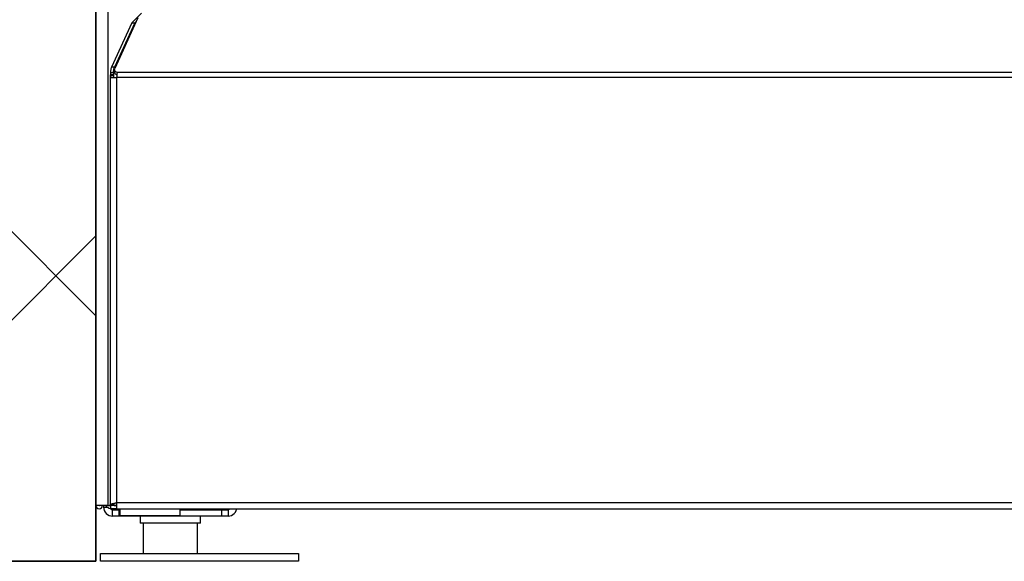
# Model space of a CAD drawing. Header units: millimetres. Extents: x 0 to 39025, y -31299 to 8400.
# Tile 252 of 256: x 6580 to 6890, y 6012 to 6183. Entities that reach past the tile are written whole.
import ezdxf

# ---------------------------------------------------------------- set-up
doc = ezdxf.new("R2010")
doc.units = ezdxf.units.MM
doc.layers.add('ODMIKI funkcionalni', color=253, linetype='Continuous')
doc.layers.add('ODMIKI varnostni', color=252, linetype='Continuous')

# ---------------------------------------------------------------- blocks, each defined once
blk = doc.blocks.new('*U53')
at = {"lineweight": 25}
for p, q in [((14.9, 11.96), (14.9, 2.49)), ((31.9, 11.96), (31.9, 2.49))]:
    blk.add_line(p, q, dxfattribs=at)
blk.add_lwpolyline([(1.4, 2.5), (63.75, 2.5), (63.75, 0), (1.4, 0)], close=True, dxfattribs=at)
for points in [[(3.9, 17.59), (3.9, 17.59), (3.9, 1243.26), (3.9, 1243.26)], [(0, 17.59), (0, 17.59), (0, 1242.58), (0, 1242.58)], [(13.24, 171.15), (13.24, 171.15), (5.95, 155.14), (5.95, 155.14)], [(14.39, 172.59), (14.39, 172.59), (11.34, 169.53), (11.34, 169.53)], [(11.34, 169.53), (11.34, 169.53), (4.9, 155.57), (4.9, 155.57)], [(12.29, 169.53), (12.29, 169.53), (5.84, 155.57), (5.84, 155.57)], [(11.34, 169.53), (11.34, 169.53), (12.29, 169.53), (12.29, 169.53)], [(12.69, 169.92), (12.69, 169.92), (12.29, 169.53), (12.29, 169.53)], [(5.84, 155.57), (5.84, 155.57), (4.9, 155.57), (4.9, 155.57)], [(4.52, 152.98), (4.52, 152.98), (4.52, 17.64), (4.52, 17.64)], [(4.62, 153.9), (4.62, 153.9), (5.57, 153.9), (5.57, 153.9)], [(4.62, 153.9), (4.62, 153.9), (4.62, 153.2), (4.62, 153.2)], [(5.57, 153.2), (5.57, 153.2), (4.62, 153.2), (4.62, 153.2)], [(5.57, 153.9), (5.57, 153.9), (5.57, 153.2), (5.57, 153.2)], [(5.57, 153.2), (5.57, 153.2), (5.57, 152.55), (5.57, 152.55)], [(5.88, 154.84), (5.88, 154.84), (5.88, 154.02), (5.88, 154.02)], [(6.52, 152.28), (6.52, 152.28), (6.52, 18.55), (6.52, 18.55)], [(1143.47, 152.28), (1143.47, 152.28), (6.52, 152.28), (6.52, 152.28)], [(1143.34, 153.92), (1143.34, 153.92), (6.66, 153.92), (6.66, 153.92)], [(2.4, 17.59), (2.4, 17.59), (2.4, 17.04), (2.4, 17.04)], [(2.4, 17.04), (2.4, 17.04), (3.6, 17.04), (3.6, 17.04)], [(3.9, 17.59), (3.9, 17.59), (4.45, 17.59), (4.45, 17.59)], [(5.57, 17.64), (5.57, 17.64), (4.62, 17.64), (4.62, 17.64)], [(4.62, 17.54), (4.62, 17.54), (4.62, 16.54), (4.62, 16.54)], [(6.52, 17.54), (6.52, 17.54), (4.62, 17.54), (4.62, 17.54)], [(6.52, 16.54), (6.52, 16.54), (4.62, 16.54), (4.62, 16.54)], [(5.2, 17.54), (5.2, 17.54), (5.2, 17.59), (5.2, 17.59)], [(5.2, 14.23), (5.2, 14.23), (5.2, 16.24), (5.2, 16.24)], [(5.2, 16.24), (5.2, 16.24), (7.2, 16.24), (7.2, 16.24)], [(5.57, 17.93), (5.57, 17.93), (5.57, 17.64), (5.57, 17.64)], [(5.57, 17.64), (5.57, 17.64), (6.52, 17.64), (6.52, 17.64)], [(5.74, 17.59), (5.74, 17.59), (6.52, 17.59), (6.52, 17.59)], [(6.52, 18.55), (6.52, 18.55), (1143.47, 18.55), (1143.47, 18.55)], [(6.52, 16.54), (6.52, 16.54), (1143.47, 16.54), (1143.47, 16.54)], [(7.2, 16.24), (7.2, 16.24), (7.2, 14.23), (7.2, 14.23)], [(7.2, 16.24), (7.2, 16.24), (7.5, 16.24), (7.5, 16.24)], [(7.5, 16.54), (7.5, 16.54), (7.5, 14.27), (7.5, 14.27)], [(26.5, 14.27), (26.5, 14.27), (26.5, 16.54), (26.5, 16.54)], [(26.5, 16.24), (26.5, 16.24), (39.6, 16.24), (39.6, 16.24)], [(29.48, 16.24), (29.48, 16.24), (29.48, 16.54), (29.48, 16.54)], [(29.89, 16.54), (29.89, 16.54), (29.89, 16.24), (29.89, 16.24)], [(39.6, 14.23), (39.6, 14.23), (39.6, 16.24), (39.6, 16.24)], [(39.6, 16.24), (39.6, 16.24), (41.6, 16.24), (41.6, 16.24)], [(41.6, 16.24), (41.6, 16.24), (41.6, 14.23), (41.6, 14.23)], [(7.2, 14.23), (7.2, 14.23), (5.2, 14.23), (5.2, 14.23)], [(39.6, 14.23), (39.6, 14.23), (7.2, 14.23), (7.2, 14.23)], [(13.9, 14.23), (13.9, 14.23), (13.9, 11.96), (13.9, 11.96)], [(32.9, 11.96), (32.9, 11.96), (32.9, 14.23), (32.9, 14.23)], [(41.6, 14.23), (41.6, 14.23), (39.6, 14.23), (39.6, 14.23)]]:
    blk.add_open_spline(points, degree=3, dxfattribs=at)
for points, knots in [([(4.9, 155.57), (4.9, 155.57), (4.83, 155.42), (4.83, 155.42), (4.83, 155.42), (4.78, 155.24), (4.78, 155.24), (4.78, 155.24), (4.73, 155.05), (4.73, 155.05), (4.73, 155.05), (4.69, 154.85), (4.69, 154.85), (4.69, 154.85), (4.66, 154.62), (4.66, 154.62), (4.66, 154.62), (4.64, 154.38), (4.64, 154.38), (4.64, 154.38), (4.62, 154.14), (4.62, 154.14), (4.62, 154.14), (4.62, 153.9), (4.62, 153.9)], [0, 0, 0, 0, 1, 1, 1, 2, 2, 2, 3, 3, 3, 4, 4, 4, 5, 5, 5, 6, 6, 6, 7, 7, 7, 8, 8, 8, 8]), ([(5.57, 153.9), (5.57, 153.9), (5.57, 154.14), (5.57, 154.14), (5.57, 154.14), (5.59, 154.38), (5.59, 154.38), (5.59, 154.38), (5.61, 154.62), (5.61, 154.62), (5.61, 154.62), (5.64, 154.85), (5.64, 154.85), (5.64, 154.85), (5.68, 155.05), (5.68, 155.05), (5.68, 155.05), (5.73, 155.24), (5.73, 155.24), (5.73, 155.24), (5.79, 155.42), (5.79, 155.42), (5.79, 155.42), (5.84, 155.57), (5.84, 155.57)], [0, 0, 0, 0, 1, 1, 1, 2, 2, 2, 3, 3, 3, 4, 4, 4, 5, 5, 5, 6, 6, 6, 7, 7, 7, 8, 8, 8, 8]), ([(6.66, 153.92), (6.66, 153.92), (6.44, 154.03), (6.44, 154.03), (6.44, 154.03), (6.25, 154.16), (6.25, 154.16), (6.25, 154.16), (6.1, 154.31), (6.1, 154.31), (6.1, 154.31), (5.98, 154.46), (5.98, 154.46), (5.98, 154.46), (5.91, 154.63), (5.91, 154.63), (5.91, 154.63), (5.88, 154.8), (5.88, 154.8), (5.88, 154.8), (5.89, 154.97), (5.89, 154.97), (5.89, 154.97), (5.95, 155.14), (5.95, 155.14)], [0, 0, 0, 0, 1, 1, 1, 2, 2, 2, 3, 3, 3, 4, 4, 4, 5, 5, 5, 6, 6, 6, 7, 7, 7, 8, 8, 8, 8]), ([(4.62, 153.2), (4.62, 153.2), (4.56, 153.13), (4.56, 153.13), (4.56, 153.13), (4.53, 153.06), (4.53, 153.06), (4.53, 153.06), (4.52, 152.98), (4.52, 152.98)], [0, 0, 0, 0, 1, 1, 1, 2, 2, 2, 3, 3, 3, 3]), ([(4.52, 152.98), (4.52, 152.98), (4.55, 152.74), (4.55, 152.74), (4.55, 152.74), (4.64, 152.5), (4.64, 152.5), (4.64, 152.5), (4.79, 152.28), (4.79, 152.28)], [0, 0, 0, 0, 1, 1, 1, 2, 2, 2, 3, 3, 3, 3]), ([(4.52, 152.98), (4.52, 152.98), (4.9, 152.98), (4.9, 152.98), (4.9, 152.98), (5.21, 152.98), (5.21, 152.98), (5.21, 152.98), (5.52, 152.98), (5.52, 152.98)], [0, 0, 0, 0, 1, 1, 1, 2, 2, 2, 3, 3, 3, 3]), ([(4.79, 152.28), (4.79, 152.28), (4.93, 152.28), (4.93, 152.28), (4.93, 152.28), (5.11, 152.28), (5.11, 152.28), (5.11, 152.28), (5.31, 152.28), (5.31, 152.28), (5.31, 152.28), (5.52, 152.28), (5.52, 152.28), (5.52, 152.28), (5.76, 152.28), (5.76, 152.28), (5.76, 152.28), (6, 152.28), (6, 152.28), (6, 152.28), (6.26, 152.28), (6.26, 152.28), (6.26, 152.28), (6.52, 152.28), (6.52, 152.28)], [0, 0, 0, 0, 1, 1, 1, 2, 2, 2, 3, 3, 3, 4, 4, 4, 5, 5, 5, 6, 6, 6, 7, 7, 7, 8, 8, 8, 8]), ([(5.57, 153.2), (5.57, 153.2), (5.55, 153.13), (5.55, 153.13), (5.55, 153.13), (5.52, 153.06), (5.52, 153.06), (5.52, 153.06), (5.52, 152.98), (5.52, 152.98)], [0, 0, 0, 0, 1, 1, 1, 2, 2, 2, 3, 3, 3, 3]), ([(5.52, 152.98), (5.52, 152.98), (5.54, 152.74), (5.54, 152.74), (5.54, 152.74), (5.58, 152.5), (5.58, 152.5), (5.58, 152.5), (5.65, 152.28), (5.65, 152.28)], [0, 0, 0, 0, 1, 1, 1, 2, 2, 2, 3, 3, 3, 3]), ([(5.88, 154.02), (5.88, 154.02), (5.88, 153.98), (5.88, 153.98), (5.88, 153.98), (5.91, 153.81), (5.91, 153.81), (5.91, 153.81), (5.98, 153.65), (5.98, 153.65), (5.98, 153.65), (6.1, 153.49), (6.1, 153.49), (6.1, 153.49), (6.25, 153.34), (6.25, 153.34), (6.25, 153.34), (6.44, 153.21), (6.44, 153.21), (6.44, 153.21), (6.66, 153.09), (6.66, 153.09)], [0, 0, 0, 0, 1, 1, 1, 2, 2, 2, 3, 3, 3, 4, 4, 4, 5, 5, 5, 6, 6, 6, 7, 7, 7, 7]), ([(6.66, 153.92), (6.66, 153.92), (6.61, 153.43), (6.61, 153.43), (6.61, 153.43), (6.56, 152.82), (6.56, 152.82), (6.56, 152.82), (6.52, 152.28), (6.52, 152.28)], [0, 0, 0, 0, 1, 1, 1, 2, 2, 2, 3, 3, 3, 3]), ([(3.9, 17.59), (3.9, 17.59), (3.57, 17.59), (3.57, 17.59), (3.57, 17.59), (3.04, 17.59), (3.04, 17.59), (3.04, 17.59), (2.38, 17.59), (2.38, 17.59), (2.38, 17.59), (1.69, 17.59), (1.69, 17.59), (1.69, 17.59), (1.02, 17.59), (1.02, 17.59), (1.02, 17.59), (0.48, 17.59), (0.48, 17.59), (0.48, 17.59), (0.12, 17.59), (0.12, 17.59), (0.12, 17.59), (0, 17.59), (0, 17.59)], [0, 0, 0, 0, 1, 1, 1, 2, 2, 2, 3, 3, 3, 4, 4, 4, 5, 5, 5, 6, 6, 6, 7, 7, 7, 8, 8, 8, 8]), ([(0, 17.59), (0, 17.59), (0.08, 17.19), (0.08, 17.19), (0.08, 17.19), (0.3, 16.85), (0.3, 16.85), (0.3, 16.85), (0.65, 16.62), (0.65, 16.62), (0.65, 16.62), (1.04, 16.54), (1.04, 16.54), (1.04, 16.54), (1.45, 16.62), (1.45, 16.62), (1.45, 16.62), (1.79, 16.85), (1.79, 16.85), (1.79, 16.85), (2.02, 17.19), (2.02, 17.19), (2.02, 17.19), (2.1, 17.59), (2.1, 17.59)], [0, 0, 0, 0, 1, 1, 1, 2, 2, 2, 3, 3, 3, 4, 4, 4, 5, 5, 5, 6, 6, 6, 7, 7, 7, 8, 8, 8, 8]), ([(0.99, 17.59), (0.99, 17.59), (1, 17.57), (1, 17.57), (1, 17.57), (1.01, 17.56), (1.01, 17.56), (1.01, 17.56), (1.03, 17.54), (1.03, 17.54), (1.03, 17.54), (1.04, 17.54), (1.04, 17.54), (1.04, 17.54), (1.07, 17.54), (1.07, 17.54), (1.07, 17.54), (1.09, 17.56), (1.09, 17.56), (1.09, 17.56), (1.09, 17.57), (1.09, 17.57), (1.09, 17.57), (1.1, 17.59), (1.1, 17.59)], [0, 0, 0, 0, 1, 1, 1, 2, 2, 2, 3, 3, 3, 4, 4, 4, 5, 5, 5, 6, 6, 6, 7, 7, 7, 8, 8, 8, 8]), ([(2.4, 17.04), (2.4, 17.04), (2.45, 16.49), (2.45, 16.49), (2.45, 16.49), (2.61, 15.96), (2.61, 15.96), (2.61, 15.96), (2.87, 15.48), (2.87, 15.48), (2.87, 15.48), (3.22, 15.05), (3.22, 15.05), (3.22, 15.05), (3.64, 14.7), (3.64, 14.7), (3.64, 14.7), (4.13, 14.44), (4.13, 14.44), (4.13, 14.44), (4.65, 14.28), (4.65, 14.28), (4.65, 14.28), (5.2, 14.23), (5.2, 14.23)], [0, 0, 0, 0, 1, 1, 1, 2, 2, 2, 3, 3, 3, 4, 4, 4, 5, 5, 5, 6, 6, 6, 7, 7, 7, 8, 8, 8, 8]), ([(3.01, 17.59), (3.01, 17.59), (3.22, 17.36), (3.22, 17.36), (3.22, 17.36), (3.64, 17.01), (3.64, 17.01), (3.64, 17.01), (4.13, 16.75), (4.13, 16.75), (4.13, 16.75), (4.62, 16.6), (4.62, 16.6)], [0, 0, 0, 0, 1, 1, 1, 2, 2, 2, 3, 3, 3, 4, 4, 4, 4]), ([(4.52, 16.62), (4.52, 16.62), (4.53, 16.59), (4.53, 16.59), (4.53, 16.59), (4.63, 16.47), (4.63, 16.47), (4.63, 16.47), (4.76, 16.37), (4.76, 16.37), (4.76, 16.37), (4.89, 16.3), (4.89, 16.3), (4.89, 16.3), (5.04, 16.25), (5.04, 16.25), (5.04, 16.25), (5.2, 16.24), (5.2, 16.24)], [0, 0, 0, 0, 1, 1, 1, 2, 2, 2, 3, 3, 3, 4, 4, 4, 5, 5, 5, 6, 6, 6, 6]), ([(4.62, 17.64), (4.62, 17.64), (4.53, 17.76), (4.53, 17.76), (4.53, 17.76), (4.54, 17.87), (4.54, 17.87), (4.54, 17.87), (4.67, 17.98), (4.67, 17.98), (4.67, 17.98), (4.9, 18.1), (4.9, 18.1), (4.9, 18.1), (5.22, 18.21), (5.22, 18.21), (5.22, 18.21), (5.61, 18.32), (5.61, 18.32), (5.61, 18.32), (6.05, 18.44), (6.05, 18.44), (6.05, 18.44), (6.52, 18.55), (6.52, 18.55)], [0, 0, 0, 0, 1, 1, 1, 2, 2, 2, 3, 3, 3, 4, 4, 4, 5, 5, 5, 6, 6, 6, 7, 7, 7, 8, 8, 8, 8]), ([(5.2, 16.54), (5.2, 16.54), (5.2, 16.47), (5.2, 16.47), (5.2, 16.47), (5.2, 16.37), (5.2, 16.37), (5.2, 16.37), (5.2, 16.3), (5.2, 16.3), (5.2, 16.3), (5.2, 16.25), (5.2, 16.25), (5.2, 16.25), (5.2, 16.24), (5.2, 16.24)], [0, 0, 0, 0, 1, 1, 1, 2, 2, 2, 3, 3, 3, 4, 4, 4, 5, 5, 5, 5]), ([(5.57, 17.64), (5.57, 17.64), (5.52, 17.76), (5.52, 17.76), (5.52, 17.76), (5.53, 17.87), (5.53, 17.87), (5.53, 17.87), (5.59, 17.98), (5.59, 17.98), (5.59, 17.98), (5.71, 18.1), (5.71, 18.1), (5.71, 18.1), (5.87, 18.21), (5.87, 18.21), (5.87, 18.21), (6.07, 18.32), (6.07, 18.32), (6.07, 18.32), (6.29, 18.44), (6.29, 18.44), (6.29, 18.44), (6.52, 18.55), (6.52, 18.55)], [0, 0, 0, 0, 1, 1, 1, 2, 2, 2, 3, 3, 3, 4, 4, 4, 5, 5, 5, 6, 6, 6, 7, 7, 7, 8, 8, 8, 8]), ([(6.52, 18.55), (6.52, 18.55), (6.52, 18.15), (6.52, 18.15), (6.52, 18.15), (6.52, 17.78), (6.52, 17.78), (6.52, 17.78), (6.52, 17.43), (6.52, 17.43), (6.52, 17.43), (6.52, 17.13), (6.52, 17.13), (6.52, 17.13), (6.52, 16.88), (6.52, 16.88), (6.52, 16.88), (6.52, 16.69), (6.52, 16.69), (6.52, 16.69), (6.52, 16.58), (6.52, 16.58), (6.52, 16.58), (6.52, 16.54), (6.52, 16.54)], [0, 0, 0, 0, 1, 1, 1, 2, 2, 2, 3, 3, 3, 4, 4, 4, 5, 5, 5, 6, 6, 6, 7, 7, 7, 8, 8, 8, 8]), ([(41.6, 16.24), (41.6, 16.24), (41.75, 16.25), (41.75, 16.25), (41.75, 16.25), (41.9, 16.3), (41.9, 16.3), (41.9, 16.3), (42.04, 16.37), (42.04, 16.37), (42.04, 16.37), (42.16, 16.47), (42.16, 16.47), (42.16, 16.47), (42.22, 16.54), (42.22, 16.54)], [0, 0, 0, 0, 1, 1, 1, 2, 2, 2, 3, 3, 3, 4, 4, 4, 5, 5, 5, 5]), ([(41.6, 14.23), (41.6, 14.23), (42.14, 14.28), (42.14, 14.28), (42.14, 14.28), (42.67, 14.44), (42.67, 14.44), (42.67, 14.44), (43.15, 14.7), (43.15, 14.7), (43.15, 14.7), (43.57, 15.05), (43.57, 15.05), (43.57, 15.05), (43.93, 15.48), (43.93, 15.48), (43.93, 15.48), (44.18, 15.96), (44.18, 15.96), (44.18, 15.96), (44.34, 16.49), (44.34, 16.49), (44.34, 16.49), (44.35, 16.54), (44.35, 16.54)], [0, 0, 0, 0, 1, 1, 1, 2, 2, 2, 3, 3, 3, 4, 4, 4, 5, 5, 5, 6, 6, 6, 7, 7, 7, 8, 8, 8, 8]), ([(41.6, 16.24), (41.6, 16.24), (41.6, 16.25), (41.6, 16.25), (41.6, 16.25), (41.6, 16.3), (41.6, 16.3), (41.6, 16.3), (41.6, 16.37), (41.6, 16.37), (41.6, 16.37), (41.6, 16.47), (41.6, 16.47), (41.6, 16.47), (41.6, 16.54), (41.6, 16.54)], [0, 0, 0, 0, 1, 1, 1, 2, 2, 2, 3, 3, 3, 4, 4, 4, 5, 5, 5, 5]), ([(26.5, 14.27), (26.5, 14.27), (26.32, 14.27), (26.32, 14.27), (26.32, 14.27), (25.77, 14.27), (25.77, 14.27), (25.77, 14.27), (24.9, 14.27), (24.9, 14.27), (24.9, 14.27), (23.71, 14.27), (23.71, 14.27), (23.71, 14.27), (22.27, 14.27), (22.27, 14.27), (22.27, 14.27), (20.63, 14.27), (20.63, 14.27), (20.63, 14.27), (18.85, 14.27), (18.85, 14.27), (18.85, 14.27), (17, 14.27), (17, 14.27), (17, 14.27), (15.14, 14.27), (15.14, 14.27), (15.14, 14.27), (13.36, 14.27), (13.36, 14.27), (13.36, 14.27), (11.72, 14.27), (11.72, 14.27), (11.72, 14.27), (10.28, 14.27), (10.28, 14.27), (10.28, 14.27), (9.1, 14.27), (9.1, 14.27), (9.1, 14.27), (8.22, 14.27), (8.22, 14.27), (8.22, 14.27), (7.68, 14.27), (7.68, 14.27), (7.68, 14.27), (7.5, 14.27), (7.5, 14.27)], [0, 0, 0, 0, 1, 1, 1, 2, 2, 2, 3, 3, 3, 4, 4, 4, 5, 5, 5, 6, 6, 6, 7, 7, 7, 8, 8, 8, 9, 9, 9, 10, 10, 10, 11, 11, 11, 12, 12, 12, 13, 13, 13, 14, 14, 14, 15, 15, 15, 16, 16, 16, 16]), ([(23.4, 11.96), (23.4, 11.96), (21.55, 11.96), (21.55, 11.96), (21.55, 11.96), (19.76, 11.96), (19.76, 11.96), (19.76, 11.96), (18.12, 11.96), (18.12, 11.96), (18.12, 11.96), (16.68, 11.96), (16.68, 11.96), (16.68, 11.96), (15.5, 11.96), (15.5, 11.96), (15.5, 11.96), (14.62, 11.96), (14.62, 11.96), (14.62, 11.96), (14.08, 11.96), (14.08, 11.96), (14.08, 11.96), (13.9, 11.96), (13.9, 11.96)], [0, 0, 0, 0, 1, 1, 1, 2, 2, 2, 3, 3, 3, 4, 4, 4, 5, 5, 5, 6, 6, 6, 7, 7, 7, 8, 8, 8, 8]), ([(32.9, 11.96), (32.9, 11.96), (32.72, 11.96), (32.72, 11.96), (32.72, 11.96), (32.17, 11.96), (32.17, 11.96), (32.17, 11.96), (31.3, 11.96), (31.3, 11.96), (31.3, 11.96), (30.11, 11.96), (30.11, 11.96), (30.11, 11.96), (28.67, 11.96), (28.67, 11.96), (28.67, 11.96), (27.03, 11.96), (27.03, 11.96), (27.03, 11.96), (25.25, 11.96), (25.25, 11.96), (25.25, 11.96), (23.4, 11.96), (23.4, 11.96)], [0, 0, 0, 0, 1, 1, 1, 2, 2, 2, 3, 3, 3, 4, 4, 4, 5, 5, 5, 6, 6, 6, 7, 7, 7, 8, 8, 8, 8])]:
    blk.add_open_spline(points, degree=3, knots=knots, dxfattribs=at)

msp = doc.modelspace()

# ---------------------------------------------------------------- hatches: boundary and pattern name
at = {"layer": 'ODMIKI funkcionalni'}
h = msp.add_hatch(dxfattribs=at)
h.set_pattern_fill('ANSI31', color=256, scale=25)
h.set_pattern_definition([(45, (0, -3070.55), (-56.1266, 56.1266), [])])
h.paths.add_polyline_path([(7753.64, 6012.43), (7753.64, 7268), (6603.64, 7268), (6603.64, 6012.43), (6003.64, 6012.43), (6003.64, 7768), (8053.64, 7768), (8053.64, 6012.43)])
at = {"layer": 'ODMIKI varnostni'}
h = msp.add_hatch(dxfattribs=at)
h.set_pattern_fill('ANSI31', color=256, scale=25, angle=90)
h.set_pattern_definition([(135, (2474.9, -2241.714), (-56.1266, -56.1266), [])])
h.paths.add_polyline_path([(6603.64, 6012.43), (6603.64, 7255.39), (5603.64, 6012.43)])

# ---------------------------------------------------------------- linework, layer by layer
at = {"layer": 'ODMIKI funkcionalni'}
msp.add_lwpolyline([(7753.64, 6012.43), (7753.64, 7268), (6603.64, 7268), (6603.64, 6012.43), (6003.64, 6012.43), (6003.64, 7768), (8053.64, 7768), (8053.64, 6012.43)], close=True, dxfattribs=at)
at = {"layer": 'ODMIKI varnostni'}
msp.add_lwpolyline([(6603.64, 6012.43), (6603.64, 7255.39), (5603.64, 6012.43)], close=True, dxfattribs=at)

# ---------------------------------------------------------------- block references
at = {"color": 1}
msp.add_blockref('*U53', (6603.64, 6012.43), dxfattribs=at)

doc.saveas('drawing.dxf')
